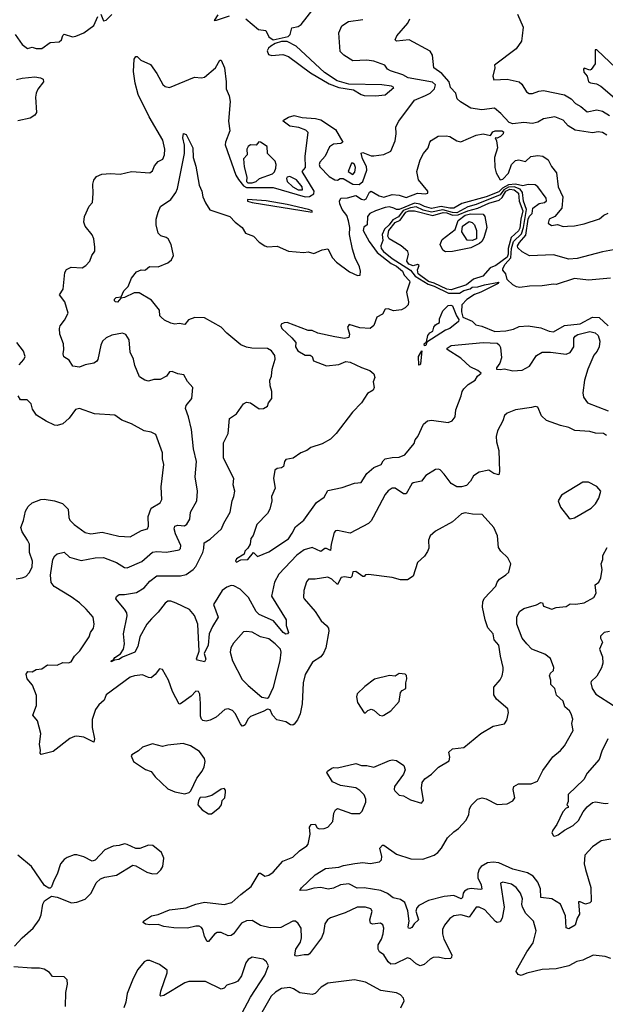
# Model space of a CAD drawing. Extents: x 1468344 to 1613994, y 525695 to 643861.
# Tile 140 of 256: x 1529957 to 1534135, y 554861 to 561889. Entities that reach past the tile are written whole.
import ezdxf

# ---------------------------------------------------------------- set-up
doc = ezdxf.new("R2010")
doc.units = 0

msp = doc.modelspace()

# ---------------------------------------------------------------- linework, layer by layer
at = {"layer": '0CON10XD'}
for points in [[(1531571.1, 561895), (1531660.3, 561820.3), (1531712.3, 561812.3), (1531735, 561766.7), (1531765, 561746.2), (1531871.7, 561768.3), (1531886, 561784), (1531898.3, 561831.7), (1531945, 561840), (1531965, 561854), (1532051.2, 561965)], [(1530115, 561684.2), (1530175, 561727.5), (1530238.3, 561731.7), (1530254.4, 561745.6), (1530265, 561776.7), (1530275, 561785.8), (1530335, 561767.1), (1530358.7, 561771.3), (1530415, 561796), (1530485, 561847.5), (1530515, 561912.5)], [(1531068.3, 558218.3), (1531060.4, 558255), (1531064.2, 558275), (1531085, 558280), (1531133.4, 558276.6), (1531150.5, 558289.5), (1531171.4, 558325), (1531175.5, 558374.5), (1531221.1, 558455), (1531225.8, 558524.2), (1531209.6, 558625), (1531219.1, 558735), (1531197.3, 558825), (1531183.3, 558965), (1531162.7, 559055), (1531140, 559115), (1531144.6, 559135.4), (1531184.4, 559185), (1531193, 559263), (1531155, 559307.5), (1531127.5, 559355), (1531085, 559362), (1531045, 559379.2), (1531025, 559376), (1531004.5, 559345.5), (1530958.9, 559321.1), (1530915, 559320.5), (1530875, 559309.4), (1530850, 559315), (1530811.1, 559341.1), (1530779.6, 559420.4), (1530768.9, 559465), (1530745.6, 559515), (1530738, 559605), (1530715, 559642.5), (1530690.7, 559650.7), (1530613.4, 559636.6), (1530575, 559619.2), (1530548, 559595), (1530535.7, 559565), (1530515.4, 559464.6), (1530505, 559450), (1530485, 559437.5), (1530424.4, 559425.6), (1530385, 559408), (1530336.7, 559416.7), (1530309.7, 559459.7), (1530272, 559482), (1530267.1, 559505), (1530272.9, 559535), (1530270.8, 559575), (1530243.1, 559645), (1530240.4, 559685), (1530245.4, 559704.6), (1530277.1, 559745), (1530302, 559795), (1530278.1, 559875), (1530240, 559925), (1530267.5, 559965), (1530280, 560085), (1530290, 560105), (1530325, 560122.9), (1530403, 560117), (1530430, 560135), (1530456.7, 560165), (1530471.2, 560205), (1530493.9, 560236.1), (1530493.6, 560266.4), (1530486.1, 560323.9), (1530474.3, 560354.3), (1530424.4, 560415), (1530414.3, 560445), (1530418.6, 560485), (1530452.2, 560557.8), (1530475.7, 560585), (1530482.4, 560647.6), (1530478.9, 560715), (1530486.6, 560743.4), (1530505, 560770), (1530542.3, 560787.7), (1530605, 560792.5), (1530675, 560787.5), (1530755, 560806.5), (1530885, 560796.9), (1530905, 560810), (1530918.5, 560845), (1530945, 560878.1), (1530977.3, 560892.7), (1530990, 560925), (1530991.8, 560965), (1530979.6, 561029.6), (1530881.1, 561195), (1530802.7, 561355), (1530780.8, 561435), (1530768.7, 561518.7), (1530775, 561607.5), (1530785, 561626.2), (1530795, 561626), (1530820.9, 561600.9), (1530889.7, 561569.7), (1530936.1, 561506.1), (1530977.7, 561427.7), (1530995, 561411.2), (1531025, 561404.2), (1531205, 561478.6), (1531255, 561473.5), (1531275, 561479.5), (1531354.4, 561545), (1531385, 561600), (1531395, 561600), (1531417.5, 561545), (1531430, 561445), (1531430, 561395), (1531451.9, 561345), (1531457.8, 561305), (1531446, 561165), (1531455.3, 561095.3), (1531424.7, 561015.3), (1531423, 560995), (1531500.4, 560780.4), (1531518.5, 560748.5), (1531553.1, 560703.1), (1531575, 560690.3), (1531765, 560692.5), (1531994.4, 560624.4), (1532025, 560626.9), (1532055.2, 560645), (1532059.1, 560665), (1531972.2, 560805), (1531996.3, 560835), (1531993.3, 560915), (1532014.7, 561085), (1531999.5, 561099.5), (1531949.3, 561119.3), (1531885, 561130.3), (1531837.5, 561165), (1531838.3, 561171.7), (1531875, 561194.4), (1531915, 561204.5), (1531971.7, 561191.7), (1532067.5, 561185), (1532105, 561174.2), (1532211.2, 561105), (1532263.3, 561015), (1532247.5, 561005), (1532195, 561000), (1532167.4, 560982.6), (1532136.5, 560915), (1532097.8, 560872.2), (1532093.8, 560855), (1532098.2, 560838.2), (1532165, 560769.8), (1532205, 560745.9), (1532225, 560743.8), (1532244.7, 560755.3), (1532265, 560756.4), (1532334.8, 560715.2), (1532378.2, 560711.8), (1532404.5, 560735), (1532434.6, 560815), (1532431.4, 560841.4), (1532403.1, 560895), (1532392.9, 560937.1), (1532405, 560942), (1532465, 560917.5), (1532485, 560917.1), (1532554.2, 560925.8), (1532605, 560951.2), (1532637.1, 561025), (1532643.3, 561075), (1532641.4, 561125), (1532661.4, 561165), (1532774.3, 561315), (1532851.9, 561348.1), (1532886.1, 561365), (1532917.1, 561395), (1532922.7, 561425), (1532903.6, 561443.6), (1532728, 561475), (1532690, 561495), (1532602, 561525), (1532582.5, 561535), (1532563.3, 561565), (1532485, 561593.6), (1532435, 561600), (1532335, 561595.4), (1532270.8, 561635), (1532243.3, 561663.3), (1532233.5, 561795), (1532254.4, 561845), (1532303.1, 561876.9), (1532405, 561891.2)], [(1530535, 561927.5), (1530555, 561880), (1530575, 561886.7), (1530614.1, 561925.9)], [(1531371, 561925), (1531345, 561884.5), (1531360.8, 561885), (1531455, 561917.3)], [(1534145.3, 561065.3), (1534115, 561084.4), (1534085, 561088.1), (1534045, 561080.5), (1533921.5, 561101.5), (1533870.6, 561130.6), (1533835, 561171.4), (1533775, 561195.7), (1533695, 561180.4), (1533655, 561156.7), (1533615, 561147.5), (1533555, 561156.2), (1533475, 561146.9), (1533448.8, 561155), (1533390.6, 561220.6), (1533345, 561257.5), (1533254.4, 561245.6), (1533175, 561257.9), (1533102, 561302), (1533077.9, 561325), (1533070, 561365), (1533031.4, 561405), (1533020.5, 561445), (1532970, 561505), (1532911.4, 561545), (1532901.5, 561635), (1532885, 561664.4), (1532735, 561746.4), (1532645, 561736.7), (1532636.7, 561745), (1532647.1, 561775), (1532725.9, 561864.1), (1532740.6, 561895)], [(1533509, 561929), (1533548.3, 561835), (1533543.3, 561773.3), (1533537.1, 561735), (1533498.5, 561681.5), (1533343.8, 561565), (1533347.5, 561545), (1533333.3, 561485), (1533340.8, 561460.8), (1533435, 561465.6), (1533521.2, 561445), (1533539.3, 561429.3), (1533573.6, 561373.6), (1533592.4, 561362.4), (1533615, 561362.2), (1533661.4, 561378.6), (1533695, 561382.9), (1533845, 561352.4), (1533892.7, 561325), (1533922, 561292), (1533960.4, 561270.4), (1534005, 561230.4), (1534075, 561246.9), (1534115, 561236.7), (1534165, 561204.6)], [(1529925, 561782.5), (1529975, 561712.5), (1530013, 561683), (1530045, 561693.3), (1530075, 561683.8), (1530115, 561684.2)], [(1532495, 561345.4), (1532565, 561353.8), (1532626.2, 561405), (1532610, 561415), (1532540, 561425), (1532305, 561430), (1532222, 561452), (1532132.9, 561512.9), (1531930.4, 561700.4), (1531865, 561734.6), (1531825, 561733.6), (1531781.1, 561718.9), (1531749.5, 561700.5), (1531732.9, 561687.1), (1531722.2, 561667.8), (1531731.5, 561641.5), (1531755, 561632.6), (1531835, 561641.4), (1531875, 561627.3), (1532031, 561511), (1532165, 561432.3), (1532235, 561404.5), (1532338.8, 561388.8), (1532394.4, 561355), (1532415, 561349.1), (1532495, 561345.4)], [(1534212.6, 561542.6), (1534076, 561675), (1534062, 561675), (1534062.3, 561607.7), (1534063.3, 561575), (1534035, 561532.5), (1534025, 561529.2), (1533985, 561542.5), (1533979.4, 561535), (1533981.9, 561515), (1534006.4, 561485), (1534016.1, 561446.1), (1534028.6, 561438.6), (1534072.1, 561432.1), (1534103.8, 561415), (1534201.3, 561331.3)], [(1529935, 561462.5), (1529975, 561472.2), (1530065, 561480.6), (1530105, 561474.2), (1530124.2, 561464.2), (1530127.1, 561445), (1530086.8, 561393.2), (1530073.9, 561363.9), (1530069.4, 561335), (1530076.2, 561226.2), (1530065, 561206.7), (1530033, 561187), (1529945, 561166.5)], [(1534145, 558922.2), (1534122.5, 558935), (1534065, 558937.5), (1534025, 558950), (1533917.4, 558957.4), (1533875, 558978), (1533815, 558992.5), (1533715, 559028.8), (1533681.2, 559061.2), (1533653.9, 559123.9), (1533635, 559127.5), (1533609.3, 559120.7), (1533495, 559103.3), (1533435, 559080), (1533415.8, 559065), (1533404.2, 559025), (1533366, 558955), (1533357.5, 558915), (1533358.6, 558875), (1533376.5, 558815), (1533381.2, 558665), (1533375, 558640), (1533339.3, 558649.3), (1533305, 558673.3), (1533235, 558660), (1533195, 558633.8), (1533172.9, 558595), (1533146.2, 558563.8), (1533110, 558555), (1533075, 558555.7), (1533035, 558578), (1532986.4, 558646.4), (1532956.9, 558676.9), (1532945, 558682), (1532925, 558679.2), (1532855, 558635.5), (1532825, 558595.7), (1532765.5, 558584.5), (1532755, 558577.1), (1532715, 558504.2), (1532695, 558505.7), (1532635, 558545.5), (1532615, 558544.3), (1532585, 558525.8), (1532565, 558501.2), (1532479.2, 558339.2), (1532465, 558312.5), (1532445, 558292), (1532315, 558223.8), (1532225, 558242.2), (1532209.8, 558240.2), (1532201.6, 558228.4), (1532180, 558145), (1532175, 558101.2), (1532145.5, 558115.5), (1532135, 558114.4), (1532105, 558092.4), (1532045, 558121.8), (1531985.9, 558104.1), (1531935, 558067.9), (1531805, 557932.5), (1531775.5, 557875), (1531753.5, 557775), (1531859.2, 557605), (1531858, 557565), (1531875.6, 557515), (1531868.8, 557505), (1531855, 557503.8), (1531838.1, 557515), (1531768.6, 557598.6), (1531665, 557643.8), (1531645, 557665.8), (1531590, 557765), (1531531.1, 557825), (1531485, 557848.2), (1531465, 557850.6), (1531435, 557838.6), (1531402.5, 557815), (1531340.5, 557715), (1531372.9, 557625), (1531332.6, 557557.4), (1531310, 557505), (1531301.1, 557425), (1531274.4, 557365), (1531284.5, 557325), (1531275, 557306), (1531225, 557318.6), (1531217.8, 557327.8), (1531237.1, 557382.9), (1531227.9, 557575), (1531205, 557636.7), (1531169.7, 557679.7), (1531073.6, 557723.6), (1531035, 557738.5), (1531015, 557739.6), (1530995, 557725.6), (1530945, 557659.5), (1530897.2, 557612.8), (1530864.1, 557575), (1530814.6, 557485), (1530800, 557415), (1530778.6, 557375), (1530691.1, 557338.9), (1530665, 557321.8), (1530633, 557317), (1530610, 557305), (1530611.2, 557315), (1530623, 557317), (1530635, 557336.9), (1530676.6, 557363.4), (1530698, 557395), (1530703.8, 557435), (1530697.5, 557505), (1530724.3, 557634.3), (1530720.6, 557655), (1530705, 557682), (1530643.3, 557755), (1530647.7, 557772.3), (1530665.9, 557785.9), (1530705.9, 557785.9), (1530789.8, 557800.2), (1530845.3, 557834.7), (1530885, 557881.4), (1530935, 557919.5), (1531105, 557919.3), (1531145, 557928.5), (1531195.7, 557964.3), (1531214.6, 557985), (1531263.1, 558085), (1531272, 558115), (1531273.9, 558156.1), (1531315, 558182.2), (1531398.2, 558255), (1531413.5, 558295), (1531460, 558375), (1531474.3, 558455), (1531485.8, 558485), (1531491.4, 558525), (1531481.2, 558568.8), (1531485.7, 558615), (1531411.7, 558758.3), (1531412.3, 558867.7), (1531444, 558935), (1531455, 559042.5), (1531503.8, 559075), (1531555, 559146.7), (1531575, 559159.2), (1531605, 559155.5), (1531665, 559111.4), (1531696.4, 559113.6), (1531725, 559130), (1531732.5, 559155), (1531756.7, 559185), (1531756, 559235), (1531744.2, 559275), (1531740.8, 559315), (1531753.1, 559345), (1531758.6, 559395), (1531780.6, 559465), (1531778, 559492), (1531753.1, 559525), (1531725, 559542.9), (1531612.5, 559545), (1531575, 559551.5), (1531535, 559568.9), (1531435, 559651.8), (1531395.2, 559695.2), (1531275, 559761.1), (1531206.2, 559763.8), (1531162.2, 559747.8), (1531135, 559714.3), (1531095, 559720.4), (1531064.5, 559715.5), (1531035, 559722.5), (1530990.5, 559745), (1530965.6, 559765), (1530958.1, 559775), (1530954.5, 559815), (1530898, 559888), (1530810.3, 559940.3), (1530775, 559938.9), (1530705, 559906), (1530678.3, 559901.7), (1530655, 559873.3), (1530640, 559875), (1530633.5, 559883.5), (1530634.6, 559895.4), (1530645, 559906), (1530680, 559910), (1530701.2, 559955), (1530730.8, 559985), (1530755, 560043.8), (1530790.5, 560089.5), (1530825, 560103.3), (1530845, 560102.5), (1530855, 560103.3), (1530883.6, 560126.4), (1530945, 560124.4), (1531015, 560152.9), (1531040, 560175), (1531054.2, 560205), (1531038.9, 560285), (1531015.6, 560325), (1531003.3, 560335), (1530965, 560345.8), (1530944, 560365), (1530931.4, 560425), (1530931.4, 560465), (1530944.2, 560515.8), (1530962, 560555), (1531035.4, 560604.6), (1531070.6, 560655), (1531082.2, 560685), (1531133.5, 560935), (1531132.6, 560992.6), (1531121.2, 561045), (1531125, 561076.7), (1531145, 561068.8), (1531192.9, 560975), (1531195.6, 560905), (1531214.2, 560844.2), (1531238, 560708), (1531256.5, 560665), (1531264.6, 560624.6), (1531282, 560582), (1531312.7, 560532.7), (1531455.7, 560485), (1531495, 560444), (1531545, 560406.7), (1531568.8, 560365), (1531626.2, 560345), (1531665, 560301.2), (1531705, 560274), (1531725, 560268.8), (1531795, 560273.3), (1531875, 560236.7), (1531985, 560227.5), (1532015, 560233.3), (1532055, 560221.2), (1532115, 560246), (1532155, 560253.3), (1532189.8, 560189.8), (1532218.4, 560158.4), (1532310.5, 560090.5), (1532366.5, 560063.5), (1532386, 560065), (1532388.8, 560095), (1532382.8, 560125), (1532350.1, 560190.1), (1532332.4, 560252.4), (1532310.1, 560355), (1532312.3, 560405), (1532303, 560453), (1532292, 560492), (1532257.1, 560535), (1532241.9, 560575), (1532240, 560595), (1532248, 560615), (1532295, 560616.8), (1532355, 560633.1), (1532395, 560608.4), (1532415.6, 560604.4), (1532429, 560611), (1532452.5, 560657.5), (1532465, 560664.2), (1532521.9, 560631.9), (1532555, 560622.3), (1532615, 560642), (1532665, 560636.1), (1532715, 560619.5), (1532795, 560651.2), (1532853.3, 560646.7), (1532868.9, 560651.1), (1532869.4, 560665), (1532802.1, 560745), (1532791.8, 560805), (1532815, 560889.2), (1532838.1, 560935), (1532870.6, 560975), (1532882.9, 561015), (1532892.4, 561027.6), (1532942.9, 561057.1), (1533000.2, 561060.2), (1533025, 561055.5), (1533076.2, 561025), (1533105, 561018.1), (1533215, 561063.8), (1533264.1, 561074.1), (1533316.7, 561063.3), (1533332.3, 561087.7), (1533350, 561095), (1533396, 561096), (1533408.8, 561088.8), (1533406.7, 561075), (1533387.5, 561055), (1533365, 561042.5), (1533350, 561045), (1533360, 561025), (1533365.8, 560975), (1533344.4, 560905.6), (1533347.8, 560835), (1533357.5, 560795), (1533385, 560746.9), (1533405, 560750.4), (1533445, 560794.3), (1533465.2, 560855), (1533495, 560884.2), (1533518.7, 560888.7), (1533565, 560876.9), (1533605, 560913.4), (1533655, 560920.7), (1533690.3, 560915), (1533728.2, 560888.2), (1533751.4, 560841.4), (1533787.1, 560797.1), (1533799.8, 560695), (1533831.5, 560625), (1533824.3, 560545), (1533775, 560483.8), (1533733.8, 560465), (1533727.7, 560437.7), (1533751.1, 560421.1), (1533795, 560426.9), (1533835, 560413.9), (1533866.5, 560416.5), (1533915, 560417.7), (1533985, 560430.9), (1534095, 560468.2), (1534125, 560493.1), (1534155, 560507.1)], [(1531615, 560724), (1531644.2, 560735), (1531669.2, 560755), (1531760.7, 560789.3), (1531775.7, 560804.3), (1531785, 560828.8), (1531786.6, 560855), (1531779.9, 560879.9), (1531725.6, 560935), (1531722.5, 560985), (1531675, 561015.5), (1531663.7, 561016.3), (1531645, 560992.5), (1531605, 560996.7), (1531586.9, 560985), (1531578.5, 560965), (1531579.4, 560925), (1531554.6, 560895), (1531557.9, 560837.9), (1531577.1, 560765), (1531576, 560735), (1531585, 560724.2), (1531615, 560724)], [(1532335, 560784.5), (1532349.3, 560800.7), (1532352.9, 560835), (1532345, 560855.7), (1532335, 560865.5), (1532325, 560865.8), (1532301.2, 560805), (1532335, 560784.5)], [(1531975, 560674.8), (1531971.5, 560695), (1531932.3, 560745), (1531885, 560769.2), (1531864.5, 560765), (1531860, 560755), (1531865.6, 560735), (1531906.9, 560695), (1531945.2, 560674.8), (1531975, 560674.8)], [(1534195, 560246), (1534115, 560231.9), (1533935, 560183.8), (1533875, 560180.9), (1533765, 560210.5), (1533595, 560202.9), (1533542.5, 560232.5), (1533511.5, 560261.5), (1533508.5, 560275), (1533522.2, 560297.8), (1533568, 560352), (1533584.8, 560465.2), (1533595, 560485.8), (1533614.7, 560505.3), (1533617.7, 560545), (1533663, 560577), (1533701.4, 560585), (1533716, 560596), (1533713.8, 560615), (1533653.5, 560695), (1533635, 560711.1), (1533585, 560713.2), (1533547.4, 560702.6), (1533494, 560714), (1533445, 560711.4), (1533402.5, 560687.5), (1533375, 560660.9), (1533285, 560624.8), (1533111.8, 560578.2), (1533055, 560544.1), (1533026.7, 560543.3), (1532965, 560556), (1532895, 560542.4), (1532845, 560555.6), (1532813.1, 560573.1), (1532775, 560580.4), (1532665, 560535.4), (1532645.5, 560535.5), (1532627.3, 560545), (1532595, 560552.6), (1532565, 560549.4), (1532495, 560525.5), (1532456.1, 560505), (1532439.6, 560485), (1532435.6, 560425), (1532411.7, 560408.3), (1532408.1, 560385), (1532450.6, 560305), (1532508.1, 560228.1), (1532608.4, 560148.4), (1532645, 560130), (1532689.4, 560095), (1532701.2, 560065), (1532738.6, 560025), (1532741.4, 560015), (1532717.6, 559945), (1532730.9, 559875), (1532729.2, 559855), (1532707.5, 559832.5), (1532682.2, 559817.8), (1532625, 559810.8), (1532585, 559824.2), (1532565, 559823.3), (1532545, 559787.5), (1532505, 559766.7), (1532484.1, 559705.9), (1532457.5, 559685), (1532385, 559690.8), (1532307, 559713), (1532296.2, 559695), (1532309.2, 559645), (1532305, 559620), (1532275, 559612.5), (1532205.6, 559625.6), (1532085, 559650.6), (1532045, 559670), (1532015, 559671.2), (1531865, 559726.7), (1531843.6, 559726.4), (1531823, 559717), (1531820, 559705), (1531827.5, 559685), (1531898.7, 559618.7), (1531926.2, 559585), (1531926, 559555), (1531940.8, 559525), (1531995, 559495.8), (1532030, 559495), (1532043.3, 559485), (1532052.5, 559455), (1532145, 559418.6), (1532235, 559428.9), (1532285, 559449.6), (1532315.7, 559445.7), (1532395, 559406.9), (1532455, 559386.2), (1532485, 559361.2), (1532490, 559335), (1532478, 559305), (1532485.8, 559265), (1532478, 559245), (1532438.3, 559221.7), (1532395.6, 559154.4), (1532331.7, 559088.3), (1532215.4, 558934.6)], [(1534173.4, 560043.4), (1534015, 560029.6), (1533915, 560042.5), (1533785, 559998.6), (1533765, 560001.4), (1533685, 559989.1), (1533595, 559987.1), (1533525, 559978.2), (1533501.8, 559981.8), (1533475, 559995.6), (1533434.6, 560035), (1533426.7, 560075), (1533405, 560100.6), (1533403.1, 560113.1), (1533420.4, 560145), (1533460.6, 560189.4), (1533466.6, 560255), (1533480.5, 560305), (1533538.3, 560361.7), (1533552.2, 560405), (1533573.3, 560535), (1533552.1, 560595), (1533543.9, 560655), (1533528.5, 560678.5), (1533485, 560696.7), (1533445, 560692.8), (1533412.3, 560675), (1533385, 560638.1), (1533215, 560570.8), (1533155, 560553.3), (1533075, 560511.4), (1533045, 560511.8), (1532975, 560532), (1532895, 560514.4), (1532835, 560529.2), (1532785, 560553.8), (1532745, 560546.5), (1532693.7, 560526.3), (1532658.8, 560481.2), (1532619.1, 560460.9), (1532592.9, 560425), (1532559.9, 560395), (1532544.2, 560355), (1532547.3, 560312.7), (1532532.9, 560275), (1532536.8, 560255), (1532553, 560235), (1532615.6, 560185), (1532745, 560101), (1532778.9, 560058.9), (1532872.2, 560002.2), (1532915, 559987.9), (1533017.8, 559937.8), (1533095, 559937.2), (1533125, 559955.3), (1533172.1, 559967.9), (1533185, 559980.8), (1533225, 559982), (1533273, 559997), (1533376.2, 560016.2), (1533372, 560005), (1533246.2, 559943.8), (1533201.2, 559928.8), (1533147.1, 559892.9), (1533112.7, 559855), (1533109.6, 559805), (1533118.9, 559765), (1533185, 559737.5), (1533212.1, 559712.1), (1533255, 559701.3), (1533346.9, 559663.1), (1533425, 559667.5), (1533480.5, 559679.5), (1533521.6, 559698.4), (1533585, 559704.7), (1533675, 559688.6), (1533735, 559665.3), (1533765, 559661.2), (1533845, 559706.4), (1533955, 559717.6), (1534045, 559766.8), (1534092.3, 559762.3), (1534155, 559703.3)], [(1533035, 559962), (1533005, 559964.6), (1532915, 560009.5), (1532875, 560021.6), (1532800.3, 560075), (1532796, 560104), (1532808.5, 560135), (1532795, 560141.1), (1532765, 560131.5), (1532732.5, 560145), (1532718.9, 560165), (1532730.5, 560215), (1532725.4, 560235), (1532678.9, 560275), (1532593.2, 560325), (1532584.7, 560345), (1532591, 560385), (1532635, 560440.7), (1532671.8, 560458.2), (1532711.8, 560515), (1532732.9, 560525), (1532775, 560525.1), (1532905, 560490.9), (1532978, 560512), (1533005, 560509.7), (1533045.1, 560494.9), (1533084.7, 560495.3), (1533155, 560526), (1533226.9, 560543.1), (1533305, 560578.8), (1533378, 560602), (1533400.4, 560619.6), (1533425, 560665.8), (1533455, 560678.3), (1533485, 560675.8), (1533515, 560650.3), (1533521, 560595), (1533546.5, 560525), (1533532, 560465), (1533525, 560400.9), (1533515, 560382.2), (1533464.7, 560335.3), (1533443.4, 560255), (1533442.4, 560215), (1533435.1, 560195), (1533355.5, 560135), (1533313.2, 560116.8), (1533261.9, 560058.1), (1533195, 560036.5), (1533145, 559995.5), (1533035, 559962)], [(1532045, 560514.7), (1532044, 560525), (1532018.6, 560535), (1531865, 560570.2), (1531715, 560595.2), (1531582.2, 560605), (1531582.5, 560595), (1531616, 560585), (1532045, 560514.7)], [(1532995, 560231.8), (1532975, 560242.9), (1532957.8, 560285), (1532970.5, 560319.5), (1533065, 560392.2), (1533086.7, 560455), (1533135, 560494.5), (1533174.3, 560504.3), (1533265, 560501.6), (1533275.6, 560485), (1533289.3, 560405), (1533268.2, 560331.8), (1533254.6, 560305.4), (1533238.9, 560291.1), (1533175, 560261.4), (1533045, 560234), (1532995, 560231.8)], [(1533185, 560313.8), (1533149.4, 560315), (1533112.3, 560375), (1533116.6, 560415), (1533165, 560448.5), (1533185, 560441.8), (1533202.7, 560425), (1533217.5, 560385), (1533215.4, 560325), (1533185, 560313.8)], [(1532845, 559561.2), (1532843.5, 559575), (1532859.3, 559590.7), (1532868.6, 559635), (1532884, 559655), (1532904, 559666), (1532912.2, 559695), (1532925, 559710), (1532953, 559727), (1532952.5, 559755), (1532975, 559810), (1533015, 559850), (1533032.4, 559852.4), (1533045, 559845.6), (1533073.3, 559775), (1533090.2, 559750.2), (1533088.8, 559735), (1533025, 559683.9), (1532995, 559673.8), (1532861.7, 559588.3), (1532855, 559564.3), (1532845, 559561.2)], [(1532215.4, 558934.6), (1532173.8, 558896.2), (1532115, 558860.8), (1532035, 558834.7), (1532005.3, 558814.7), (1531962.2, 558797.8), (1531909.5, 558760.5), (1531855, 558748.8), (1531846, 558735), (1531839.5, 558700.5), (1531825, 558691.2), (1531794.1, 558685.9), (1531776.4, 558673.6), (1531768.8, 558615), (1531779.2, 558545), (1531753.8, 558485), (1531756.7, 558455), (1531742, 558395), (1531725.6, 558364.4), (1531650, 558285), (1531622.5, 558207.5), (1531606.7, 558185), (1531601.2, 558145), (1531585, 558116.2), (1531563.4, 558096.6), (1531559.2, 558075), (1531505, 558040), (1531495.8, 558025), (1531505, 558017.1), (1531535, 558034.5), (1531584.5, 558035.5), (1531625, 558086.2), (1531655, 558057.5), (1531735, 558090.8), (1531875, 558183.1), (1531901.9, 558225), (1531925, 558268.8), (1531985, 558318), (1532075, 558442.5), (1532129.1, 558480.9), (1532155, 558528.6), (1532259, 558551), (1532345, 558581.8), (1532393.4, 558586.6), (1532435, 558649.5), (1532485, 558693.5), (1532535.4, 558714.6), (1532549.5, 558740.5), (1532565, 558754.4), (1532614.7, 558765.3), (1532665, 558767.3), (1532705, 558783.1), (1532770.6, 558865), (1532778.6, 558891.4), (1532797.8, 558915), (1532838.6, 559001.4), (1532866.2, 559025), (1532895, 559030.5), (1533015, 559014.2), (1533043, 559027), (1533064.2, 559055), (1533069.4, 559105), (1533108.1, 559205), (1533114.2, 559235), (1533126.2, 559255), (1533155.9, 559284.1), (1533206.7, 559315), (1533223.3, 559345), (1533250, 559365), (1533226.5, 559385), (1533172.1, 559412.1), (1533104.1, 559474.1), (1533007.5, 559535), (1533007.5, 559545), (1533035, 559563.9), (1533265, 559585.8), (1533365, 559580), (1533379.1, 559569.1), (1533388.2, 559548.2), (1533395.2, 559475), (1533382.9, 559437.1), (1533358.8, 559405), (1533360, 559395), (1533385, 559391.2), (1533415, 559396), (1533475, 559383.1), (1533542.8, 559387.2), (1533594, 559415), (1533645, 559492), (1533685, 559517.1), (1533743.3, 559516.7), (1533855, 559502), (1533885.7, 559514.3), (1533911.5, 559555), (1533910.4, 559615), (1533919.5, 559630.5), (1533938.2, 559641.8), (1534025, 559664.7), (1534062.9, 559652.9), (1534083.8, 559635), (1534097.2, 559595), (1534091.5, 559555), (1534077.5, 559522.5), (1534052.5, 559495), (1534010, 559395), (1533987.5, 559315), (1533975.6, 559225), (1533979.4, 559195), (1534009.2, 559155), (1534156.7, 559096.7)], [(1529954, 559425), (1529987.3, 559462.7), (1529996.7, 559485), (1529983.6, 559523.6), (1529936.7, 559585)], [(1532805, 559424), (1532802.9, 559485), (1532826.4, 559526.4), (1532816.6, 559433.4), (1532815, 559426.7), (1532805, 559424)], [(1529931.2, 557898.8), (1529975, 557904.2), (1530001.2, 557915), (1530027, 557943), (1530045.3, 557984.7), (1530047.9, 558025), (1530027.5, 558085), (1530026, 558145), (1530014, 558175), (1529974.1, 558234.1), (1529965.6, 558265), (1529985.4, 558315), (1529998.3, 558381.7), (1530016.9, 558415), (1530045, 558440.8), (1530107.5, 558465), (1530132.8, 558467.2), (1530205, 558455.3), (1530262.5, 558435), (1530302.5, 558395), (1530307.5, 558335), (1530315.8, 558315.8), (1530346.7, 558285), (1530425, 558228.6), (1530465, 558219.4), (1530545, 558231.8), (1530665, 558202.9), (1530745, 558196.9), (1530825.7, 558244.3), (1530868.8, 558255), (1530875.6, 558275), (1530873.3, 558343.3), (1530895, 558401.4), (1530959.4, 558440.6), (1530971.9, 558465), (1530966.2, 558555), (1530985.5, 558715), (1530975.5, 558755), (1530975, 558796.7), (1530929.1, 558929.1), (1530895, 558945.6), (1530845.5, 558955.5), (1530755, 559005.6), (1530685, 559030.8), (1530637, 559067), (1530490, 559075), (1530385, 559113.3), (1530355, 559107.5), (1530311.2, 559045), (1530265, 559003.3), (1530225, 558992.5), (1530205, 558994), (1530145, 559023.3), (1530077, 559067), (1530048.3, 559108.3), (1530038.3, 559148.3), (1530010, 559175), (1529962.5, 559175), (1529946.7, 559205)], [(1533885, 558327.5), (1533915, 558332.5), (1534035, 558403.3), (1534065.8, 558434.2), (1534090, 558475), (1534102.5, 558525), (1534075, 558557.5), (1534015, 558587.5), (1533975, 558587.5), (1533822.5, 558495), (1533800, 558455), (1533815, 558410), (1533875, 558332.5), (1533885, 558327.5)], [(1534175, 555188.2), (1534135, 555203.1), (1534047.7, 555212.3), (1533975, 555177.1), (1533932.1, 555167.9), (1533874.2, 555135.8), (1533784.5, 555115.5), (1533685, 555110), (1533576.4, 555083.6), (1533535, 555067.5), (1533513.8, 555075), (1533498.8, 555095), (1533502, 555105), (1533575, 555236), (1533620.3, 555299.7), (1533641.2, 555385), (1533622.9, 555455), (1533569.5, 555509.5), (1533544.5, 555555), (1533539.5, 555575), (1533544.4, 555615), (1533530, 555655), (1533498.6, 555695), (1533465, 555718.5), (1533405, 555733.8), (1533386.7, 555725), (1533413.3, 555555), (1533399.1, 555475), (1533385, 555448.9), (1533365, 555446.1), (1533351.2, 555451.2), (1533275, 555535.5), (1533235, 555554.5), (1533215, 555554.4), (1533165, 555483.8), (1533105, 555500.4), (1533055, 555492.2), (1533025, 555474.3), (1532987.1, 555425), (1532974.4, 555395), (1532973.8, 555363.8), (1532984.5, 555325), (1533040, 555215), (1533039.2, 555195), (1533030.9, 555189.1), (1532995, 555185.5), (1532943.4, 555196.6), (1532907.5, 555195), (1532886.3, 555183.7), (1532844, 555145), (1532815, 555135.6), (1532785, 555149.4), (1532745, 555185.8), (1532725, 555192.9), (1532635, 555150), (1532605, 555147.5), (1532585.8, 555165), (1532555.6, 555215), (1532525, 555235.7), (1532514.2, 555254.2), (1532515.3, 555285), (1532537.5, 555325), (1532550, 555365), (1532554.4, 555405), (1532548.5, 555428.5), (1532530.6, 555440.6), (1532475, 555434.3), (1532460.3, 555440.3), (1532456.5, 555465), (1532472.9, 555525), (1532463.1, 555543.1), (1532425, 555555.5), (1532365.5, 555554.5), (1532278.8, 555515), (1532175, 555478.9), (1532152.5, 555465), (1532133.3, 555435), (1532125, 555372.5), (1532109.4, 555335), (1532025, 555221.2), (1532015, 555214.2), (1531986.8, 555213.2), (1531934.2, 555204.2), (1531925, 555206.7), (1531921.4, 555215), (1531926.2, 555255), (1531960, 555305), (1531968.2, 555335), (1531964.3, 555405), (1531945, 555438.8), (1531925, 555453.8), (1531905, 555453.8), (1531821.2, 555408.8), (1531745, 555407.5), (1531675, 555424.3), (1531615, 555459.4), (1531575, 555457.9), (1531540.8, 555439.2), (1531482.9, 555365), (1531465, 555351.4), (1531445, 555350), (1531395, 555374.4), (1531365.5, 555374.5), (1531348.1, 555361.9), (1531305, 555310), (1531295, 555308.8), (1531275.8, 555345), (1531264, 555395), (1531255, 555408.8), (1531237.9, 555417.9), (1531215, 555418.6), (1531155, 555405.5), (1531056, 555406), (1530985, 555416.7), (1530945, 555430), (1530885, 555428), (1530854.2, 555434.2), (1530837.5, 555445), (1530840, 555455), (1530896.4, 555493.6), (1530945, 555502), (1531026, 555536), (1531145, 555548.6), (1531215, 555575.6), (1531275, 555590.5), (1531415, 555574.5), (1531471.8, 555588.2), (1531534.1, 555645.9), (1531607.7, 555702.3), (1531665, 555798.1), (1531675, 555798.1), (1531705, 555776.5), (1531735, 555782.5), (1531765.2, 555804.8), (1531835, 555882.2), (1531905, 555911.1), (1531952.7, 555957.3), (1532005, 555991.2), (1532015.8, 556005), (1532030.8, 556075), (1532024, 556125), (1532037.5, 556145), (1532065, 556147.5), (1532080.5, 556120.5), (1532094.2, 556114.2), (1532130, 556115), (1532156.7, 556125), (1532191.2, 556165), (1532198.8, 556225), (1532211.2, 556248.8), (1532225, 556258.8), (1532325, 556222.2), (1532385, 556224.2), (1532401.3, 556238.7), (1532425.9, 556304.1), (1532427.8, 556325), (1532415, 556355.6), (1532385, 556386.7), (1532355, 556406.7), (1532245, 556422), (1532189.5, 556449.5), (1532147.5, 556515), (1532152.5, 556525), (1532185, 556546.2), (1532195, 556551.2), (1532225, 556550), (1532355, 556580), (1532395, 556566.9), (1532435, 556565.6), (1532485, 556554.4), (1532595, 556600.6), (1532615.5, 556605.5), (1532645, 556602), (1532698.8, 556565), (1532707.1, 556535), (1532695, 556503.3), (1532631.2, 556415), (1532628.8, 556395), (1532633.8, 556385), (1532665, 556353.8), (1532695, 556350), (1532745, 556320.8), (1532825, 556297.5), (1532838.8, 556315), (1532824.3, 556404.3), (1532828.6, 556445), (1532848.8, 556471.2), (1532895, 556503.3), (1532944.3, 556555), (1533020.3, 556599.7), (1533025.8, 556624.2), (1533018.3, 556661.7), (1533044.3, 556685.7), (1533125.9, 556694.1), (1533246.4, 556793.6), (1533335, 556846.2), (1533415, 556863.8), (1533431.7, 556888.3), (1533443.8, 556945), (1533440.7, 556970.7), (1533360, 557040), (1533341.2, 557071.2), (1533340, 557125), (1533385, 557176.2), (1533398.5, 557205), (1533405.7, 557245), (1533407.5, 557265), (1533387.5, 557345), (1533376, 557425), (1533343.5, 557463.5), (1533335.8, 557505), (1533298.3, 557548.3), (1533278.6, 557605), (1533258.8, 557695), (1533260.9, 557735), (1533271.5, 557758.5), (1533353.8, 557845), (1533364, 557875), (1533380, 557895), (1533425, 557927.5), (1533447.5, 557945), (1533461.4, 558005), (1533438.8, 558048.8), (1533390, 558095), (1533372.3, 558122.3), (1533367.1, 558205), (1533340, 558265), (1533256.4, 558356.4), (1533188.9, 558358.9), (1533135, 558368.5), (1533108.9, 558361.1), (1533044, 558305), (1532925, 558238.6), (1532886, 558205), (1532874, 558175), (1532876.1, 558116.1), (1532867, 558093), (1532845, 558060), (1532796.4, 558013.6), (1532763.8, 557916.2), (1532725, 557890), (1532675, 557891.2), (1532615, 557908), (1532445, 557928.8), (1532425, 557926.7), (1532415, 557914), (1532405, 557914), (1532355, 557950), (1532335, 557947.5), (1532326.2, 557915), (1532317.5, 557905), (1532275, 557911.9), (1532251.8, 557908.2), (1532225, 557858.8), (1532184.4, 557895), (1532155, 557910.5), (1532065, 557895.8), (1532017.5, 557895), (1532002.7, 557877.3), (1531984.4, 557815.6), (1531981.2, 557765), (1531986, 557755), (1532066.2, 557665), (1532108.7, 557598.7), (1532146.7, 557565), (1532160, 557545), (1532163.3, 557525), (1532142.5, 557405), (1532125, 557366.7), (1532105, 557342), (1532046.1, 557303.9), (1531992.9, 557215), (1531978.8, 557155), (1531973.1, 557005), (1531957.5, 556935), (1531938.8, 556891.2), (1531915, 556860), (1531905, 556853.3), (1531890, 556855), (1531855, 556876.7), (1531791.7, 556891.7), (1531760, 556925), (1531745, 556962.5), (1531725, 556967.5), (1531695, 556950), (1531605, 556916.2), (1531584.2, 556895.8), (1531566.2, 556855), (1531555, 556848), (1531545, 556846.2), (1531533.4, 556863.4), (1531495, 556937.5), (1531475, 556957.5), (1531445, 556969.4), (1531421.2, 556965), (1531358.9, 556911.1), (1531315, 556889.4), (1531287.2, 556882.8), (1531265, 556886.9), (1531255, 556896), (1531248, 556918), (1531247.6, 557007.6), (1531242, 557075), (1531233.9, 557093.9), (1531215, 557096), (1531180.3, 557059.7), (1531105, 557005.6), (1531095, 557004.4), (1531047.3, 557095), (1531018.5, 557175), (1530975, 557250), (1530955, 557256.7), (1530924.2, 557215), (1530895, 557192.2), (1530875, 557194.4), (1530833.2, 557213.2), (1530776.6, 557206.6), (1530745, 557195.4), (1530575, 557069.1), (1530559.1, 557030.9), (1530520.9, 556999.1), (1530499.1, 556965), (1530475.4, 556894.6), (1530473.1, 556836.9), (1530491.2, 556755), (1530487.1, 556732.9), (1530415, 556768.9), (1530365, 556776.1), (1530347.7, 556772.3), (1530315, 556757.3), (1530195, 556666.2), (1530110, 556645), (1530103.9, 556653.9), (1530106.7, 556675), (1530098, 556715), (1530107.8, 556795), (1530083.1, 556885), (1530052, 556925), (1530078, 556995), (1530076.7, 557065), (1530049.1, 557139.1), (1530011.1, 557185), (1530003.1, 557216.9), (1530015, 557236.7), (1530045, 557233.3), (1530075, 557250), (1530115, 557256.7), (1530156.7, 557283.3), (1530225, 557281.2), (1530265, 557300.8), (1530305, 557297.5), (1530325, 557306), (1530347.1, 557345), (1530385.8, 557385), (1530452.9, 557485), (1530463.1, 557515), (1530484.6, 557545.4), (1530489.1, 557575), (1530480.5, 557625), (1530431.8, 557681.8), (1530385, 557726.2), (1530325, 557770.8), (1530203.1, 557843.1), (1530181.2, 557871.2), (1530176.2, 557925), (1530192.5, 558035), (1530206.8, 558063.2), (1530225, 558076.2), (1530275, 558089.4), (1530311.9, 558051.9), (1530395, 558030), (1530495, 558047.8), (1530555, 558049.6), (1530648, 558015), (1530705, 557978.5), (1530725, 557976.4), (1530828.3, 558021.7), (1530905, 558087.3), (1530935, 558093.2), (1531005, 558087.3), (1531095, 558106), (1531104.4, 558115.6), (1531106.9, 558135), (1531068.3, 558218.3)], [(1534175, 556040.6), (1534105, 556029.2), (1534044.5, 555985.5), (1533988.8, 555925), (1533983.4, 555863.4), (1533994.5, 555824.5), (1534031.9, 555695), (1534034, 555596), (1534024, 555586), (1533995, 555576), (1533956.4, 555593.6), (1533945, 555592.5), (1533950.8, 555505), (1533934.5, 555475.5), (1533921.2, 555425), (1533875, 555400), (1533855, 555407.5), (1533852.5, 555492.5), (1533815.6, 555575), (1533755, 555614.6), (1533674.7, 555624.7), (1533673.4, 555685), (1533655, 555733.5), (1533619.6, 555775), (1533579.3, 555799.3), (1533475, 555826), (1533375, 555871.4), (1533335, 555874.8), (1533295, 555869.8), (1533250.6, 555845), (1533236.3, 555825), (1533226.8, 555795), (1533226.9, 555765), (1533250.2, 555715), (1533255, 555683.3), (1533245, 555679.5), (1533177.9, 555687.9), (1533155, 555683.6), (1533130.5, 555669.5), (1533122, 555655), (1533116.8, 555623.2), (1533105.9, 555614.1), (1533055, 555636.8), (1532985, 555631.4), (1532875, 555601.4), (1532803.8, 555566.2), (1532790.2, 555549.7), (1532783.4, 555525), (1532801.5, 555465), (1532771.1, 555435), (1532755, 555409.2), (1532741.9, 555401.9), (1532732, 555405), (1532730, 555415), (1532735.5, 555454.5), (1532727.6, 555527.6), (1532705, 555588.9), (1532675, 555608.8), (1532621.9, 555621.9), (1532581.3, 555651.3), (1532535, 555673.2), (1532415, 555693.2), (1532365, 555689.6), (1532305, 555720), (1532247.2, 555712.8), (1532195, 555690), (1532157, 555683), (1532105, 555694.2), (1532055, 555691.2), (1532005, 555675.8), (1531955, 555674.3), (1531967.3, 555692.7), (1532065, 555785.6), (1532138.9, 555831.1), (1532235, 555840), (1532267.4, 555852.6), (1532347.4, 555867.4), (1532405, 555873.3), (1532456.6, 555866.6), (1532525, 555878), (1532538.7, 555891.3), (1532541.5, 555915), (1532526, 555975), (1532545, 555996.7), (1532555, 555996.2), (1532645, 555932.9), (1532748.5, 555898.5), (1532833.5, 555896.5), (1532915, 555926.4), (1532941.1, 555945), (1532965.5, 555975), (1533010.3, 556049.7), (1533055, 556092.7), (1533088.1, 556115), (1533143.3, 556176.7), (1533160.5, 556215), (1533165.7, 556255), (1533179.4, 556280.6), (1533224.2, 556325.8), (1533255.9, 556334.1), (1533285, 556326.7), (1533365, 556288.1), (1533435, 556292.5), (1533475.4, 556314.6), (1533490.6, 556335), (1533477.3, 556395), (1533482.5, 556415), (1533515, 556434.3), (1533606.1, 556433.9), (1533652.5, 556455), (1533690.3, 556529.7), (1533761.7, 556628.3), (1533815, 556672), (1533844, 556705), (1533906, 556815), (1533896.2, 556865), (1533904.1, 556895.9), (1533892.9, 556935), (1533880, 556955), (1533846.4, 556985), (1533834.1, 557024.1), (1533788.2, 557068.2), (1533774.7, 557114.7), (1533747.1, 557145), (1533746.5, 557175), (1533737.3, 557205), (1533744.3, 557225), (1533765.6, 557245), (1533767.5, 557265), (1533745, 557330), (1533705, 557359.4), (1533610, 557395), (1533576, 557435), (1533541.9, 557475), (1533504.4, 557575), (1533503.8, 557625), (1533524.3, 557665.7), (1533553.2, 557686.8), (1533645, 557713.3), (1533675, 557730), (1533686.1, 557726.1), (1533693.9, 557703.9), (1533755, 557681.2), (1533785.8, 557694.2), (1533855, 557701.4), (1533885, 557720), (1533925, 557718.1), (1533985, 557727.1), (1534053.3, 557765), (1534070.8, 557795), (1534062, 557855), (1534090, 557875), (1534104.4, 557905), (1534113.5, 557965), (1534105.5, 558005), (1534118.8, 558035), (1534117.9, 558065), (1534147.8, 558122.2)], [(1531725, 557046.2), (1531735, 557053.3), (1531768.1, 557125), (1531815, 557313.3), (1531821.8, 557375), (1531817.8, 557395), (1531779.4, 557435), (1531735, 557469.4), (1531676.2, 557485), (1531615, 557517.8), (1531575, 557523.1), (1531555, 557519.2), (1531481.7, 557438.3), (1531463.6, 557406.4), (1531459.4, 557375), (1531475, 557313.3), (1531545, 557180), (1531586.4, 557136.4), (1531685, 557052.5), (1531725, 557046.2)], [(1534165, 557523.2), (1534126.7, 557515), (1534100.5, 557489.5), (1534101.2, 557475), (1534116, 557445), (1534094.4, 557395), (1534115, 557342.5), (1534118.6, 557295), (1534108, 557262), (1534075, 557203.3), (1534034.1, 557165.9), (1534031.2, 557155), (1534042.5, 557115), (1534068.6, 557075), (1534194.6, 556995)], [(1532545, 556920), (1532555, 556924), (1532605, 556956), (1532665, 557023.3), (1532674.1, 557085.9), (1532685, 557100), (1532712.5, 557115), (1532712.5, 557155), (1532720, 557185), (1532717, 557207), (1532707, 557217), (1532665, 557222.5), (1532635, 557203.3), (1532595, 557208.8), (1532488.3, 557181.7), (1532420, 557130), (1532365, 557076.7), (1532360, 557055), (1532366.2, 557015), (1532415, 556942.5), (1532425, 556942.5), (1532440.6, 556959.4), (1532465, 556968.5), (1532485, 556960.4), (1532525, 556925.7), (1532545, 556920)], [(1531135, 556363.8), (1531166.2, 556373.8), (1531177.5, 556385), (1531222, 556475), (1531260, 556525), (1531274.1, 556555.9), (1531281.2, 556595), (1531276.2, 556615), (1531240, 556665), (1531175, 556705.7), (1531123.2, 556723.2), (1531015, 556711.4), (1530975, 556700.8), (1530905, 556721.2), (1530833, 556697), (1530805, 556671.2), (1530757, 556643), (1530752.5, 556635), (1530770, 556595), (1530855, 556538), (1530895, 556523.3), (1530924.5, 556484.5), (1531015, 556398.8), (1531065, 556378.8), (1531135, 556363.8)], [(1534153.9, 556755), (1534110.9, 556669.1), (1534091.2, 556608.8), (1534005, 556511.2), (1533981.4, 556465), (1533871.2, 556358.8), (1533870.7, 556309.3), (1533860, 556285), (1533870, 556275), (1533870, 556265), (1533855, 556260), (1533833.3, 556235), (1533790, 556145), (1533760, 556105), (1533754.5, 556084.5), (1533765, 556064.4), (1533775, 556061.9), (1533800, 556070), (1533844, 556105), (1533905, 556136.7), (1533945, 556172.5), (1533977.6, 556235), (1534005, 556270), (1534045, 556301.1), (1534065, 556306.5), (1534135, 556294), (1534155, 556295.8)], [(1531325, 556221.2), (1531383.9, 556266.1), (1531396.7, 556285), (1531402.5, 556315), (1531420, 556335), (1531426.7, 556375), (1531425, 556390), (1531415, 556402.5), (1531395, 556397.5), (1531327.7, 556352.3), (1531285, 556340), (1531245, 556337.5), (1531232.5, 556315), (1531227.5, 556285), (1531258.3, 556248.3), (1531305, 556221.2), (1531325, 556221.2)], [(1529919.2, 555275), (1529974, 555335), (1530052.5, 555405), (1530095, 555464), (1530109.4, 555500.6), (1530123.2, 555576.8), (1530135, 555600), (1530185, 555632.5), (1530225, 555626.7), (1530326.4, 555586.4), (1530365, 555590), (1530425, 555612), (1530467.1, 555655), (1530502, 555728), (1530534.2, 555755.8), (1530565, 555768.8), (1530647.7, 555782.3), (1530765, 555853.8), (1530785, 555850), (1530865, 555804), (1530905, 555792), (1530937.5, 555795), (1530965, 555820), (1530978.8, 555845), (1530986, 555905), (1530970, 555945), (1530907.5, 555995), (1530875, 555997.5), (1530815, 555972.5), (1530785, 555972.5), (1530725, 556002.5), (1530705, 556006.7), (1530666.1, 555993.9), (1530625, 555990), (1530565, 555963.8), (1530495, 555890), (1530475, 555883.8), (1530415, 555913.3), (1530365, 555928.8), (1530345, 555928.8), (1530295, 555910), (1530273.8, 555895), (1530248.8, 555865), (1530225, 555790), (1530200, 555745), (1530185, 555700), (1530175, 555690), (1530165, 555690), (1530135, 555710), (1530042.5, 555845), (1529945, 555926.2)], [(1531542.2, 554795), (1531605, 554912.9), (1531705, 555070), (1531732, 555135), (1531717.5, 555165), (1531695, 555182.5), (1531615, 555198.8), (1531588.3, 555181.7), (1531571.7, 555158.3), (1531538.8, 555065), (1531512.7, 555027.3), (1531494.3, 555015.7), (1531435, 554998), (1531415, 554976.7), (1531395, 554970), (1531283, 555023), (1531165, 555024.3), (1531135, 555014.4), (1530985, 554924), (1530965, 554920), (1530960, 554925), (1530964.4, 554955), (1531009.2, 555085), (1531008.8, 555105), (1530955, 555146), (1530885, 555174), (1530865, 555173.8), (1530845, 555164), (1530800.2, 555109.8), (1530766.9, 555045), (1530725, 554938.8), (1530714.6, 554875.4), (1530700, 554835)], [(1530040.3, 555119.7), (1529915, 555127.5)], [(1530284.4, 554845), (1530285.6, 554945.6), (1530298.1, 555005), (1530296, 555035), (1530275, 555056.2), (1530190.5, 555060.5), (1530169.1, 555089.1), (1530132.1, 555112.1), (1530099.1, 555119.1), (1530040.3, 555119.7)], [(1532675.5, 554835), (1532700, 554885), (1532696, 554905), (1532675, 554928), (1532645, 554943.1), (1532535, 554959.5), (1532425, 555018.1), (1532345.5, 555035.5), (1532155, 555011.1), (1532107.1, 554982.9), (1532065, 554939.2), (1532045, 554930.8), (1531955, 554943.5), (1531911.8, 554971.8), (1531885, 554982), (1531825, 554972.9), (1531781.3, 554948.7), (1531750.6, 554919.4), (1531674.4, 554785.6)]]:
    msp.add_lwpolyline(points, dxfattribs=at)

doc.saveas('drawing.dxf')
